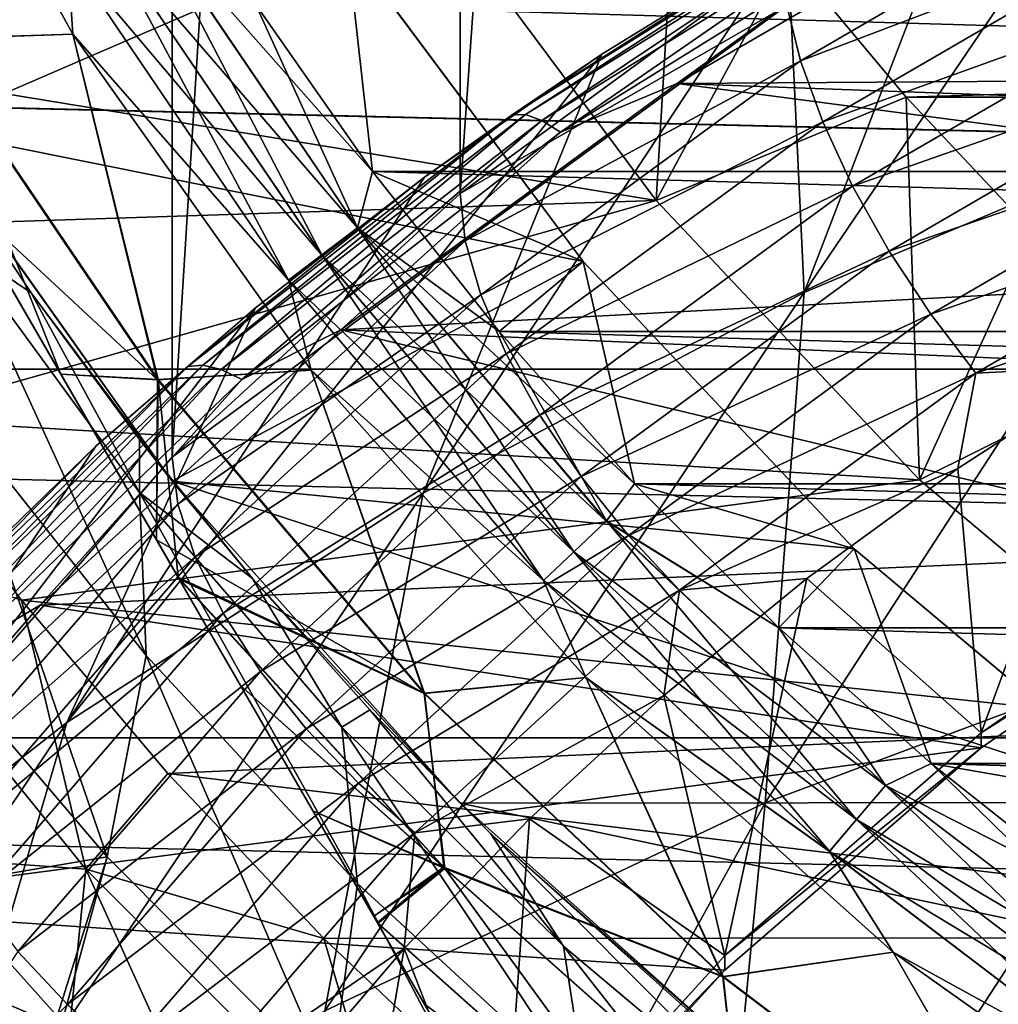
# Model space of a CAD drawing. Header units: metres. Extents: x -109 to 109, y -315 to 32.
# Tile 109 of 256: x -88.82 to -85.01, y -11.39 to -7.56. Entities that reach past the tile are written whole.
import ezdxf

# ---------------------------------------------------------------- set-up
doc = ezdxf.new("R2010")
doc.units = ezdxf.units.M
doc.layers.add('solid_K244242000C74_AAA', color=7, linetype='CONTINUOUS')

msp = doc.modelspace()

# ---------------------------------------------------------------- linework, layer by layer
at = {"layer": 'solid_K244242000C74_AAA'}
for points in [[(-87.106598, -8.232085, 30.248682), (-85.852707, 9.603555, 6.730431), (-87.107803, 8.687385, 6.083086)], [(-87.106598, -8.232085, 30.248682), (-85.852348, -7.313922, 30.891586), (-85.852707, 9.603555, 6.730431)], [(-88.22747, -9.25951, 29.529272), (-87.107803, 8.687385, 6.083086), (-88.229416, 7.660931, 5.360122)], [(-88.22747, -9.25951, 29.529272), (-87.106598, -8.232085, 30.248682), (-87.107803, 8.687385, 6.083086)], [(-89.200867, -10.383277, 28.742401), (-88.229416, 7.660931, 5.360122), (-89.202988, 6.535293, 4.574272)], [(-89.200867, -10.383277, 28.742401), (-88.22747, -9.25951, 29.529272), (-88.229416, 7.660931, 5.360122)], [(-92.265114, -2.694018, -44.252209), (-86.706497, -12.321825, -44), (-92.274261, -2.678175, -44)], [(-86.706497, -12.321825, -34), (-92.274261, -2.678175, -44), (-86.706497, -12.321825, -44)], [(-86.706497, -12.321825, -34), (-92.274261, -2.678175, -34), (-92.274261, -2.678175, -44)], [(-86.715645, -12.305982, -33.747791), (-92.265114, -2.694018, -33.747791), (-92.274261, -2.678175, -34)], [(-86.715645, -12.305982, -33.747791), (-92.274261, -2.678175, -34), (-86.706497, -12.321825, -34)], [(-92.265114, -2.694018, -44.252209), (-86.715645, -12.305982, -44.252209), (-86.706497, -12.321825, -44)], [(-92.265114, -2.694018, -44.252209), (-92.237274, -2.742238, -44.50552), (-86.715645, -12.305982, -44.252209)], [(-86.743484, -12.257762, -33.49448), (-92.237274, -2.742238, -33.49448), (-92.265114, -2.694018, -33.747791)], [(-86.715645, -12.305982, -33.747791), (-86.743484, -12.257762, -33.49448), (-92.265114, -2.694018, -33.747791)], [(-92.237274, -2.742238, -44.50552), (-86.743484, -12.257762, -44.50552), (-86.715645, -12.305982, -44.252209)], [(-92.237274, -2.742238, -44.50552), (-92.202515, -2.802446, -44.701092), (-86.743484, -12.257762, -44.50552)], [(-86.778831, -12.196541, -33.296093), (-92.201927, -2.803459, -33.296093), (-92.237274, -2.742238, -33.49448)], [(-86.743484, -12.257762, -33.49448), (-86.778831, -12.196541, -33.296093), (-92.237274, -2.742238, -33.49448)], [(-92.202515, -2.802446, -44.701092), (-86.778244, -12.197554, -44.701092), (-86.743484, -12.257762, -44.50552)], [(-92.189194, -2.825514, -44.762299), (-86.778244, -12.197554, -44.701092), (-92.202515, -2.802446, -44.701092)], [(-86.791565, -12.174485, -33.237701), (-92.189194, -2.825515, -33.237701), (-92.201927, -2.803459, -33.296093)], [(-86.791565, -12.174485, -33.237701), (-92.201927, -2.803459, -33.296093), (-86.778831, -12.196541, -33.296093)], [(-92.189194, -2.825514, -44.762299), (-86.791565, -12.174485, -44.762299), (-86.778244, -12.197554, -44.701092)], [(-92.118607, -2.947781, -45.022755), (-86.791565, -12.174485, -44.762299), (-92.189194, -2.825514, -44.762299)], [(-86.86216, -12.052218, -32.977245), (-92.118607, -2.947782, -32.977245), (-92.189194, -2.825515, -33.237701)], [(-86.86216, -12.052218, -32.977245), (-92.189194, -2.825515, -33.237701), (-86.791565, -12.174485, -33.237701)], [(-92.118607, -2.947781, -45.022755), (-86.86216, -12.052219, -45.022755), (-86.791565, -12.174485, -44.762299)], [(-92.118607, -2.947781, -45.022755), (-92.022079, -3.11497, -45.287148), (-86.86216, -12.052219, -45.022755)], [(-86.958687, -11.885028, -32.712852), (-92.022079, -3.114972, -32.712852), (-92.118607, -2.947782, -32.977245)], [(-86.86216, -12.052218, -32.977245), (-86.958687, -11.885028, -32.712852), (-92.118607, -2.947782, -32.977245)], [(-92.022079, -3.11497, -45.287148), (-86.958679, -11.88503, -45.287148), (-86.86216, -12.052219, -45.022755)], [(-92.022079, -3.11497, -45.287148), (-91.976051, -3.194696, -45.391903), (-86.958679, -11.88503, -45.287148)], [(-87.005974, -11.803126, -32.605392), (-91.974792, -3.196874, -32.605392), (-92.022079, -3.114972, -32.712852)], [(-86.958687, -11.885028, -32.712852), (-87.005974, -11.803126, -32.605392), (-92.022079, -3.114972, -32.712852)], [(-91.976051, -3.194696, -45.391903), (-87.004715, -11.805305, -45.391903), (-86.958679, -11.88503, -45.287148)], [(-91.895561, -3.334101, -45.55389), (-87.004715, -11.805305, -45.391903), (-91.976051, -3.194696, -45.391903)], [(-87.085197, -11.665896, -32.44611), (-91.895561, -3.334104, -32.44611), (-91.974792, -3.196874, -32.605392)], [(-87.085197, -11.665896, -32.44611), (-91.974792, -3.196874, -32.605392), (-87.005974, -11.803126, -32.605392)], [(-91.895561, -3.334101, -45.55389), (-87.085197, -11.665899, -45.55389), (-87.004715, -11.805305, -45.391903)], [(-91.895561, -3.334101, -45.55389), (-91.735283, -3.611717, -45.818626), (-87.085197, -11.665899, -45.55389)], [(-87.245483, -11.38828, -32.18137), (-91.735283, -3.61172, -32.18137), (-91.895561, -3.334104, -32.44611)], [(-87.085197, -11.665896, -32.44611), (-87.245483, -11.38828, -32.18137), (-91.895561, -3.334104, -32.44611)], [(-91.735283, -3.611717, -45.818626), (-87.245476, -11.388284, -45.818626), (-87.085197, -11.665899, -45.55389)], [(-91.735283, -3.611717, -45.818626), (-91.554382, -3.925044, -46.056053), (-87.245476, -11.388284, -45.818626)], [(-87.428543, -11.071201, -31.941393), (-91.552216, -3.928798, -31.941393), (-91.735283, -3.61172, -32.18137)], [(-87.245483, -11.38828, -32.18137), (-87.428543, -11.071201, -31.941393), (-91.735283, -3.61172, -32.18137)], [(-91.554382, -3.925044, -46.056053), (-87.426376, -11.074956, -46.056053), (-87.245476, -11.388284, -45.818626)], [(-91.538025, -3.953374, -46.075184), (-87.426376, -11.074956, -46.056053), (-91.554382, -3.925044, -46.056053)], [(-87.442734, -11.046624, -31.924814), (-91.538025, -3.953376, -31.924814), (-91.552216, -3.928798, -31.941393)], [(-87.442734, -11.046624, -31.924814), (-91.552216, -3.928798, -31.941393), (-87.428543, -11.071201, -31.941393)], [(-91.538025, -3.953374, -46.075184), (-87.442734, -11.046626, -46.075184), (-87.426376, -11.074956, -46.056053)], [(-91.300621, -4.364567, -46.316887), (-87.442734, -11.046626, -46.075184), (-91.538025, -3.953374, -46.075184)], [(-87.680138, -10.635432, -31.683113), (-91.300621, -4.364567, -31.683113), (-91.538025, -3.953376, -31.924814)], [(-87.680138, -10.635432, -31.683113), (-91.538025, -3.953376, -31.924814), (-87.442734, -11.046624, -31.924814)], [(-91.300621, -4.364567, -46.316887), (-87.680138, -10.635431, -46.316887), (-87.442734, -11.046626, -46.075184)], [(-91.300621, -4.364567, -46.316887), (-91.019447, -4.851574, -46.536758), (-87.680138, -10.635431, -46.316887)], [(-87.961311, -10.148425, -31.46324), (-91.019455, -4.85157, -31.463242), (-91.300621, -4.364567, -31.683113)], [(-87.680138, -10.635432, -31.683113), (-87.961311, -10.148425, -31.46324), (-91.300621, -4.364567, -31.683113)], [(-88.204697, -9.726868, -31.316374), (-90.776062, -5.273132, -31.316374), (-91.019455, -4.85157, -31.463242)], [(-87.961311, -10.148425, -31.46324), (-88.204697, -9.726868, -31.316374), (-91.019455, -4.85157, -31.463242)], [(-91.019447, -4.851574, -46.536758), (-87.961311, -10.148421, -46.536762), (-87.680138, -10.635431, -46.316887)], [(-91.019447, -4.851574, -46.536758), (-90.780365, -5.265686, -46.681358), (-87.961311, -10.148421, -46.536762)], [(-90.780365, -5.265686, -46.681358), (-88.200401, -9.734314, -46.681358), (-87.961311, -10.148421, -46.536762)], [(-90.691742, -5.419178, -46.726219), (-88.200401, -9.734314, -46.681358), (-90.780365, -5.265686, -46.681358)], [(-88.289017, -9.580819, -31.273779), (-90.69175, -5.419169, -31.273783), (-90.776062, -5.273132, -31.316374)], [(-88.289017, -9.580819, -31.273779), (-90.776062, -5.273132, -31.316374), (-88.204697, -9.726868, -31.316374)], [(-88.661179, -8.936227, -31.126055), (-90.69175, -5.419169, -31.273783), (-88.289017, -9.580819, -31.273779)], [(-90.319603, -6.06375, -31.12606), (-90.69175, -5.419169, -31.273783), (-88.661179, -8.936227, -31.126055)], [(-90.691742, -5.419178, -46.726219), (-88.289024, -9.58081, -46.726223), (-88.200401, -9.734314, -46.681358)], [(-90.319595, -6.063759, -46.873943), (-88.289024, -9.58081, -46.726223), (-90.691742, -5.419178, -46.726219)], [(-90.319603, -6.06375, -31.12606), (-88.661179, -8.936227, -31.126055), (-89.067101, -8.233137, -31.032131)], [(-88.661179, -8.936217, -46.873947), (-88.289024, -9.58081, -46.726223), (-90.319595, -6.063759, -46.873943)], [(-88.661179, -8.936217, -46.873947), (-90.319595, -6.063759, -46.873943), (-89.913673, -6.766841, -46.967865)], [(-89.390335, -6.207657, -47.75), (-88.614243, -7.611884, -47.75), (-89.183617, -7.631478, -47.246708)], [(-88.634773, -7.30125, -47.856464), (-88.614243, -7.611884, -47.75), (-89.390335, -6.207657, -47.75)], [(-89.390335, -6.207657, -30.25), (-88.614243, -7.611884, -30.25), (-88.634506, -7.301091, -30.143347)], [(-89.182045, -7.630531, -30.751143), (-88.614243, -7.611884, -30.25), (-89.390335, -6.207657, -30.25)], [(-85.767021, -8.618458, 40.292416), (-84.300598, -6.456816, 33.828465), (-85.079712, -6.83329, 33.564854)], [(-85.767021, -8.618458, 40.292416), (-84.199318, -7.956413, 40.755981), (-84.300598, -6.456816, 33.828465)], [(-87.545212, -7.265227, -27.5), (-89.200737, -7.980645, -27.5), (-90.014465, -6.508317, -27.5)], [(-86.343567, -8.259944, -49.5), (-86.252464, -6.731366, -48.5), (-87.236153, -7.060991, -49.5)], [(-86.343567, -8.259944, -49.5), (-85.828011, -7.308267, -48.5), (-86.252464, -6.731366, -48.5)], [(-88.661179, -8.936217, -46.873947), (-89.913673, -6.766841, -46.967865), (-89.067108, -8.23313, -46.967869)], [(-87.236092, -7.061069, -73.120003), (-90.690025, -6.828599, -73.120003), (-90.284668, -7.613733, -73.120003)], [(-85.767021, -8.618458, 40.292416), (-85.079712, -6.83329, 33.564854), (-85.831833, -7.244957, 33.2766)], [(-85.78109, -7.716523, 31.31077), (-84.41967, -6.925244, 31.86483), (-85.834373, -7.50023, 31.118376)], [(-84.34581, -7.170406, 32.010014), (-84.41967, -6.925244, 31.86483), (-85.78109, -7.716523, 31.31077)], [(-86.260796, -7.804766, 32.501133), (-84.828583, -6.972909, 33.083607), (-78.670784, -7.754424, 32.536385)], [(-85.355522, -7.147431, 32.978607), (-84.828583, -6.972909, 33.083607), (-86.260796, -7.804766, 32.501133)], [(-86.343742, -8.259704, -73.120003), (-87.236092, -7.061069, -73.120003), (-90.284668, -7.613733, -73.120003)], [(-87.236153, -7.060991, -49.5), (-87.236092, -7.061069, -73.120003), (-86.343742, -8.259704, -73.120003)], [(-86.343567, -8.259944, -49.5), (-87.236153, -7.060991, -49.5), (-86.343742, -8.259704, -73.120003)], [(-86.903229, -7.926142, 32.672798), (-85.831833, -7.244957, 33.2766), (-85.518044, -7.063582, 33.276768)], [(-86.903229, -7.926142, 32.672798), (-85.518044, -7.063582, 33.276768), (-86.851517, -7.925558, 32.565815)], [(-85.518044, -7.063582, 33.276768), (-85.473213, -7.067286, 33.166782), (-86.851517, -7.925558, 32.565815)], [(-86.851517, -7.925558, 32.565815), (-85.473213, -7.067286, 33.166782), (-86.787819, -7.948762, 32.468216)], [(-85.473213, -7.067286, 33.166782), (-85.417999, -7.095772, 33.065487), (-86.787819, -7.948762, 32.468216)], [(-88.346436, -7.127766, -47.983723), (-87.506348, -8.366808, -47.983723), (-88.495552, -7.217483, -47.935352)], [(-88.495262, -7.217309, -30.064522), (-87.644615, -8.471916, -30.064522), (-88.346138, -7.127583, -30.016214)], [(-88.346436, -7.127766, -47.983723), (-87.902534, -7.495881, -48), (-87.447166, -8.146531, -48)], [(-88.346436, -7.127766, -47.983723), (-87.447166, -8.146531, -48), (-87.506348, -8.366808, -47.983723)], [(-88.346138, -7.127583, -30.016214), (-87.506065, -8.366592, -30.016214), (-87.902534, -7.495881, -30)], [(-87.644615, -8.471916, -30.064522), (-87.506065, -8.366592, -30.016214), (-88.346138, -7.127583, -30.016214)], [(-86.787819, -7.948762, 32.468216), (-85.417999, -7.095772, 33.065487), (-86.715744, -7.994446, 32.385521)], [(-85.417999, -7.095772, 33.065487), (-85.355522, -7.147431, 32.978607), (-86.715744, -7.994446, 32.385521)], [(-86.715744, -7.994446, 32.385521), (-85.355522, -7.147431, 32.978607), (-86.260796, -7.804766, 32.501133)], [(-85.694527, -7.954306, 31.461123), (-84.34581, -7.170406, 32.010014), (-85.78109, -7.716523, 31.31077)], [(-84.246407, -7.430453, 32.105579), (-84.34581, -7.170406, 32.010014), (-85.694527, -7.954306, 31.461123)], [(-88.495552, -7.217483, -47.935352), (-87.644882, -8.47212, -47.935352), (-88.634773, -7.30125, -47.856464)], [(-88.634506, -7.301091, -30.143347), (-87.773987, -8.570263, -30.143347), (-88.495262, -7.217309, -30.064522)], [(-87.506348, -8.366808, -47.983723), (-87.644882, -8.47212, -47.935352), (-88.495552, -7.217483, -47.935352)], [(-87.773987, -8.570263, -30.143347), (-87.644615, -8.471916, -30.064522), (-88.495262, -7.217309, -30.064522)], [(-86.627724, -8.497711, -27.5), (-89.200737, -7.980645, -27.5), (-87.545212, -7.265227, -27.5)], [(-87.902534, -7.495881, -30), (-87.447166, -8.146531, -30), (-87.545624, -7.264666, -30)], [(-87.545624, -7.264666, -30), (-86.627434, -8.498011, -30), (-87.545212, -7.265227, -27.5)], [(-87.447166, -8.146531, -30), (-86.627434, -8.498011, -30), (-87.545624, -7.264666, -30)], [(-86.627434, -8.498011, -30), (-86.627724, -8.497711, -27.5), (-87.545212, -7.265227, -27.5)], [(-87.250801, -9.399573, 39.745472), (-85.831833, -7.244957, 33.2766), (-86.554596, -7.690521, 32.964615)], [(-87.250801, -9.399573, 39.745472), (-85.767021, -8.618458, 40.292416), (-85.831833, -7.244957, 33.2766)], [(-86.903229, -7.926142, 32.672798), (-86.554596, -7.690521, 32.964615), (-85.831833, -7.244957, 33.2766)], [(-88.634773, -7.30125, -47.856464), (-87.774231, -8.57045, -47.856464), (-88.614243, -7.611884, -47.75)], [(-87.644882, -8.47212, -47.935352), (-87.774231, -8.57045, -47.856464), (-88.634773, -7.30125, -47.856464)], [(-88.614243, -7.611884, -30.25), (-87.773987, -8.570263, -30.143347), (-88.634506, -7.301091, -30.143347)], [(-85.834373, -7.50023, 31.118376), (-85.852348, -7.313922, 30.891586), (-87.106598, -8.232085, 30.248682)], [(-86.343567, -8.259944, -49.5), (-85.369865, -7.857977, -48.5), (-85.828011, -7.308267, -48.5)], [(-85.828011, -7.308267, -48.5), (-85.369865, -7.857977, -48.5), (-67.171989, -7.308267, -48.5)], [(-85.369865, -7.857977, -48.5), (-67.630135, -7.857977, -48.5), (-67.171989, -7.308267, -48.5)], [(-85.578033, -8.20442, 31.563643), (-84.246407, -7.430453, 32.105579), (-85.694527, -7.954306, 31.461123)], [(-84.125282, -7.695371, 32.147846), (-84.246407, -7.430453, 32.105579), (-85.578033, -8.20442, 31.563643)], [(-107.257225, -7.461317, -83.82), (-45.742775, -7.461317, -83.82), (-46.132748, -8.916736, -83.82)], [(-107.257225, -7.461317, -83.82), (-46.132748, -8.916736, -83.82), (-106.867256, -8.916736, -83.82)], [(-65.552834, -8.146531, -48), (-87.447166, -8.146531, -48), (-87.902534, -7.495881, -48)], [(-65.097466, -7.495881, -48), (-65.552834, -8.146531, -48), (-87.902534, -7.495881, -48)], [(-87.506065, -8.366592, -30.016214), (-87.447166, -8.146531, -30), (-87.902534, -7.495881, -30)], [(-87.08622, -8.416629, 30.476706), (-85.834373, -7.50023, 31.118376), (-87.106598, -8.232085, 30.248682)], [(-85.78109, -7.716523, 31.31077), (-85.834373, -7.50023, 31.118376), (-87.08622, -8.416629, 30.476706)], [(-86.343742, -8.259704, -73.120003), (-90.284668, -7.613733, -73.120003), (-89.83609, -8.374655, -73.120003)], [(-88.614243, -7.611884, -47.75), (-88.284157, -8.958082, -47.246708), (-89.183617, -7.631478, -47.246708)], [(-88.282692, -8.95697, -30.751143), (-88.614243, -7.611884, -30.25), (-89.182045, -7.630531, -30.751143)], [(-88.614243, -7.611884, -47.75), (-87.685814, -8.920386, -47.75), (-88.284157, -8.958082, -47.246708)], [(-87.774231, -8.57045, -47.856464), (-87.685814, -8.920386, -47.75), (-88.614243, -7.611884, -47.75)], [(-88.614243, -7.611884, -30.25), (-87.685814, -8.920386, -30.25), (-87.773987, -8.570263, -30.143347)], [(-88.282692, -8.95697, -30.751143), (-87.685814, -8.920386, -30.25), (-88.614243, -7.611884, -30.25)], [(-89.067108, -8.23313, -46.967869), (-89.183617, -7.631478, -47.246708), (-88.284157, -8.958082, -47.246708)], [(-88.661179, -8.936227, -31.126055), (-88.282692, -8.95697, -30.751143), (-89.182045, -7.630531, -30.751143)], [(-89.067101, -8.233137, -31.032131), (-88.661179, -8.936227, -31.126055), (-89.182045, -7.630531, -30.751143)], [(-88.637215, -10.292687, 39.120106), (-86.554596, -7.690521, 32.964615), (-87.245712, -8.168579, 32.629875)], [(-88.637215, -10.292687, 39.120106), (-87.250801, -9.399573, 39.745472), (-86.554596, -7.690521, 32.964615)], [(-86.903229, -7.926142, 32.672798), (-87.245712, -8.168579, 32.629875), (-86.554596, -7.690521, 32.964615)], [(-85.436089, -8.457237, 31.614384), (-84.125282, -7.695371, 32.147846), (-85.578033, -8.20442, 31.563643)], [(-83.987106, -7.954959, 32.135189), (-84.125282, -7.695371, 32.147846), (-85.436089, -8.457237, 31.614384)], [(-87.025787, -8.62769, 30.672764), (-85.78109, -7.716523, 31.31077), (-87.08622, -8.416629, 30.476706)], [(-85.694527, -7.954306, 31.461123), (-85.78109, -7.716523, 31.31077), (-87.025787, -8.62769, 30.672764)], [(-86.260796, -7.804766, 32.501133), (-78.670784, -7.754424, 32.536385), (-80.085106, -8.029004, 32.34412)], [(-87.570755, -8.763027, 31.830153), (-86.260796, -7.804766, 32.501133), (-81.450836, -8.436193, 32.059002)], [(-86.715744, -7.994446, 32.385521), (-86.260796, -7.804766, 32.501133), (-87.570755, -8.763027, 31.830153)], [(-86.260796, -7.804766, 32.501133), (-80.085106, -8.029004, 32.34412), (-81.450836, -8.436193, 32.059002)], [(-85.318184, -9.346768, -49.5), (-85.369865, -7.857977, -48.5), (-86.343567, -8.259944, -49.5)], [(-85.369865, -7.857977, -48.5), (-84.87944, -8.378959, -48.5), (-67.630135, -7.857977, -48.5)], [(-85.318184, -9.346768, -49.5), (-84.87944, -8.378959, -48.5), (-85.369865, -7.857977, -48.5)], [(-88.166451, -8.906325, 31.986465), (-87.245712, -8.168579, 32.629875), (-86.903229, -7.926142, 32.672798)], [(-88.166451, -8.906325, 31.986465), (-86.903229, -7.926142, 32.672798), (-88.108452, -8.900868, 31.882893)], [(-88.108452, -8.900868, 31.882893), (-86.851517, -7.925558, 32.565815), (-88.037025, -8.918073, 31.789499)], [(-86.903229, -7.926142, 32.672798), (-86.851517, -7.925558, 32.565815), (-88.108452, -8.900868, 31.882893)], [(-86.851517, -7.925558, 32.565815), (-86.787819, -7.948762, 32.468216), (-88.037025, -8.918073, 31.789499)], [(-88.037025, -8.918073, 31.789499), (-86.787819, -7.948762, 32.468216), (-87.9562, -8.956964, 31.711559)], [(-86.787819, -7.948762, 32.468216), (-86.715744, -7.994446, 32.385521), (-87.9562, -8.956964, 31.711559)], [(-86.92762, -8.856976, 30.829067), (-85.694527, -7.954306, 31.461123), (-87.025787, -8.62769, 30.672764)], [(-85.578033, -8.20442, 31.563643), (-85.694527, -7.954306, 31.461123), (-86.92762, -8.856976, 30.829067)], [(-85.91925, -10.604717, 47.038685), (-84.199318, -7.956413, 40.755981), (-85.767021, -8.618458, 40.292416)], [(-85.91925, -10.604717, 47.038685), (-84.118484, -9.932855, 47.509129), (-84.199318, -7.956413, 40.755981)], [(-85.274162, -8.70302, 31.611391), (-83.987106, -7.954959, 32.135189), (-85.436089, -8.457237, 31.614384)], [(-83.837204, -8.199223, 32.068089), (-83.987106, -7.954959, 32.135189), (-85.274162, -8.70302, 31.611391)], [(-89.200737, -7.980645, -27.5), (-88.227341, -9.352504, -27.5), (-89.175308, -8.021004, -7.603578)], [(-86.627724, -8.497711, -27.5), (-88.227341, -9.352504, -27.5), (-89.200737, -7.980645, -27.5)], [(-87.9562, -8.956964, 31.711559), (-86.715744, -7.994446, 32.385521), (-87.570755, -8.763027, 31.830153)], [(-88.227341, -9.352504, -27.5), (-88.77594, -8.619817, -8.171597), (-89.175308, -8.021004, -7.603578)], [(-89.06485, -8.426018, -4.862532), (-89.175308, -8.021004, -7.603578), (-88.77594, -8.619817, -8.171597)], [(-87.506348, -8.366808, -47.983723), (-87.447166, -8.146531, -48), (-86.954872, -8.769349, -48)], [(-87.506065, -8.366592, -30.016214), (-86.954872, -8.769349, -30), (-87.447166, -8.146531, -30)], [(-87.447166, -8.146531, -30), (-86.954872, -8.769349, -30), (-86.627434, -8.498011, -30)], [(-66.045128, -8.769349, -48), (-86.954872, -8.769349, -48), (-87.447166, -8.146531, -48)], [(-65.552834, -8.146531, -48), (-66.045128, -8.769349, -48), (-87.447166, -8.146531, -48)], [(-88.637215, -10.292687, 39.120106), (-87.245712, -8.168579, 32.629875), (-87.903023, -8.677627, 32.273434)], [(-88.166451, -8.906325, 31.986465), (-87.903023, -8.677627, 32.273434), (-87.245712, -8.168579, 32.629875)], [(-85.098488, -8.932305, 31.554779), (-83.837204, -8.199223, 32.068089), (-85.274162, -8.70302, 31.611391)], [(-85.098488, -8.932305, 31.554779), (-83.908066, -8.536035, 31.867016), (-83.837204, -8.199223, 32.068089)], [(-88.661179, -8.936217, -46.873947), (-89.067108, -8.23313, -46.967869), (-88.284157, -8.958082, -47.246708)], [(-87.08622, -8.416629, 30.476706), (-87.106598, -8.232085, 30.248682), (-88.22747, -9.25951, 29.529272)], [(-86.795502, -9.095654, 30.939594), (-85.578033, -8.20442, 31.563643), (-86.92762, -8.856976, 30.829067)], [(-85.436089, -8.457237, 31.614384), (-85.578033, -8.20442, 31.563643), (-86.795502, -9.095654, 30.939594)], [(-86.343742, -8.259704, -73.120003), (-89.83609, -8.374655, -73.120003), (-89.345169, -9.109777, -73.120003)], [(-85.318153, -9.346768, -73.120003), (-86.343742, -8.259704, -73.120003), (-89.345169, -9.109777, -73.120003)], [(-86.343567, -8.259944, -49.5), (-86.343742, -8.259704, -73.120003), (-85.318153, -9.346768, -73.120003)], [(-85.318184, -9.346768, -49.5), (-86.343567, -8.259944, -49.5), (-85.318153, -9.346768, -73.120003)], [(-87.506348, -8.366808, -47.983723), (-86.537216, -9.507757, -47.983723), (-87.644882, -8.47212, -47.935352)], [(-87.644615, -8.471916, -30.064522), (-86.663307, -9.627198, -30.064522), (-87.506065, -8.366592, -30.016214)], [(-87.506348, -8.366808, -47.983723), (-86.954872, -8.769349, -48), (-86.42733, -9.362391, -48)], [(-87.506348, -8.366808, -47.983723), (-86.42733, -9.362391, -48), (-86.537216, -9.507757, -47.983723)], [(-87.506065, -8.366592, -30.016214), (-86.536957, -9.507512, -30.016214), (-86.954872, -8.769349, -30)], [(-86.663307, -9.627198, -30.064522), (-86.536957, -9.507512, -30.016214), (-87.506065, -8.366592, -30.016214)], [(-85.318184, -9.346768, -49.5), (-84.357765, -8.870054, -48.5), (-84.87944, -8.378959, -48.5)], [(-89.06485, -8.426018, -4.862532), (-88.329025, -10.031033, -3.206107), (-89.079933, -9.081411, -2.243412)], [(-89.06485, -8.426018, -4.862532), (-88.77594, -8.619817, -8.171597), (-88.354965, -9.39614, -5.821021)], [(-89.06485, -8.426018, -4.862532), (-88.354965, -9.39614, -5.821021), (-88.329025, -10.031033, -3.206107)], [(-88.204941, -9.44208, 29.758677), (-87.08622, -8.416629, 30.476706), (-88.22747, -9.25951, 29.529272)], [(-87.025787, -8.62769, 30.672764), (-87.08622, -8.416629, 30.476706), (-88.204941, -9.44208, 29.758677)], [(-87.570755, -8.763027, 31.830153), (-81.450836, -8.436193, 32.059002), (-82.749863, -8.970601, 31.684807)], [(-86.634521, -9.334535, 31.000093), (-85.436089, -8.457237, 31.614384), (-86.795502, -9.095654, 30.939594)], [(-85.274162, -8.70302, 31.611391), (-85.436089, -8.457237, 31.614384), (-86.634521, -9.334535, 31.000093)], [(-85.572266, -9.616424, -27.5), (-88.227341, -9.352504, -27.5), (-86.627724, -8.497711, -27.5)], [(-87.644882, -8.47212, -47.935352), (-86.663551, -9.627431, -47.935352), (-87.774231, -8.57045, -47.856464)], [(-87.773987, -8.570263, -30.143347), (-86.781288, -9.738955, -30.143347), (-87.644615, -8.471916, -30.064522)], [(-86.537216, -9.507757, -47.983723), (-86.663551, -9.627431, -47.935352), (-87.644882, -8.47212, -47.935352)], [(-86.781288, -9.738955, -30.143347), (-86.663307, -9.627198, -30.064522), (-87.644615, -8.471916, -30.064522)], [(-86.954872, -8.769349, -30), (-86.42733, -9.362391, -30), (-86.627434, -8.498011, -30)], [(-85.572319, -9.616365, -30), (-85.572266, -9.616424, -27.5), (-86.627724, -8.497711, -27.5)], [(-86.627434, -8.498011, -30), (-85.572319, -9.616365, -30), (-86.627724, -8.497711, -27.5)], [(-86.42733, -9.362391, -30), (-85.572319, -9.616365, -30), (-86.627434, -8.498011, -30)], [(-85.098488, -8.932305, 31.554779), (-84.552086, -8.904761, 31.608831), (-83.908066, -8.536035, 31.867016)], [(-87.774231, -8.57045, -47.856464), (-86.781517, -9.739168, -47.856464), (-87.685814, -8.920386, -47.75)], [(-86.663551, -9.627431, -47.935352), (-86.781517, -9.739168, -47.856464), (-87.774231, -8.57045, -47.856464)], [(-87.685814, -8.920386, -30.25), (-86.781288, -9.738955, -30.143347), (-87.773987, -8.570263, -30.143347)], [(-88.227341, -9.352504, -27.5), (-88.355072, -9.190059, -8.712233), (-88.77594, -8.619817, -8.171597)], [(-88.354965, -9.39614, -5.821021), (-88.77594, -8.619817, -8.171597), (-88.355072, -9.190059, -8.712233)], [(-87.632904, -11.415168, 46.471199), (-85.767021, -8.618458, 40.292416), (-87.250801, -9.399573, 39.745472)], [(-87.632904, -11.415168, 46.471199), (-85.91925, -10.604717, 47.038685), (-85.767021, -8.618458, 40.292416)], [(-88.138115, -9.647287, 29.958834), (-87.025787, -8.62769, 30.672764), (-88.204941, -9.44208, 29.758677)], [(-86.92762, -8.856976, 30.829067), (-87.025787, -8.62769, 30.672764), (-88.138115, -9.647287, 29.958834)], [(-89.913719, -11.289711, 38.421982), (-87.903023, -8.677627, 32.273434), (-88.524452, -9.216063, 31.896418)], [(-89.913719, -11.289711, 38.421982), (-88.637215, -10.292687, 39.120106), (-87.903023, -8.677627, 32.273434)], [(-88.166451, -8.906325, 31.986465), (-88.524452, -9.216063, 31.896418), (-87.903023, -8.677627, 32.273434)], [(-86.450874, -9.564421, 31.008232), (-85.274162, -8.70302, 31.611391), (-86.634521, -9.334535, 31.000093)], [(-85.098488, -8.932305, 31.554779), (-85.274162, -8.70302, 31.611391), (-86.450874, -9.564421, 31.008232)], [(-88.741753, -9.835621, 31.079113), (-87.570755, -8.763027, 31.830153), (-83.964478, -9.624993, 31.226597)], [(-87.9562, -8.956964, 31.711559), (-87.570755, -8.763027, 31.830153), (-88.741753, -9.835621, 31.079113)], [(-87.570755, -8.763027, 31.830153), (-82.749863, -8.970601, 31.684807), (-83.964478, -9.624993, 31.226597)], [(-66.57267, -9.362391, -48), (-86.42733, -9.362391, -48), (-86.954872, -8.769349, -48)], [(-66.045128, -8.769349, -48), (-66.57267, -9.362391, -48), (-86.954872, -8.769349, -48)], [(-86.536957, -9.507512, -30.016214), (-86.42733, -9.362391, -30), (-86.954872, -8.769349, -30)], [(-88.029572, -9.867063, 30.121796), (-86.92762, -8.856976, 30.829067), (-88.138115, -9.647287, 29.958834)], [(-86.795502, -9.095654, 30.939594), (-86.92762, -8.856976, 30.829067), (-88.029572, -9.867063, 30.121796)], [(-84.1735, -10.307273, -49.5), (-84.357765, -8.870054, -48.5), (-85.318184, -9.346768, -49.5)], [(-106.867256, -8.916736, -83.82), (-46.132748, -8.916736, -83.82), (-46.591377, -10.351391, -83.82)], [(-106.867256, -8.916736, -83.82), (-46.591377, -10.351391, -83.82), (-106.408623, -10.351391, -83.82)], [(-89.292892, -9.992641, 31.225819), (-88.524452, -9.216063, 31.896418), (-88.166451, -8.906325, 31.986465)], [(-89.292892, -9.992641, 31.225819), (-88.166451, -8.906325, 31.986465), (-89.229294, -9.981784, 31.126028)], [(-89.229294, -9.981784, 31.126028), (-88.108452, -8.900868, 31.882893), (-89.15097, -9.992337, 31.037291)], [(-88.166451, -8.906325, 31.986465), (-88.108452, -8.900868, 31.882893), (-89.229294, -9.981784, 31.126028)], [(-88.108452, -8.900868, 31.882893), (-88.037025, -8.918073, 31.789499), (-89.15097, -9.992337, 31.037291)], [(-89.15097, -9.992337, 31.037291), (-88.037025, -8.918073, 31.789499), (-89.06234, -10.023704, 30.964621)], [(-88.037025, -8.918073, 31.789499), (-87.9562, -8.956964, 31.711559), (-89.06234, -10.023704, 30.964621)], [(-87.685814, -8.920386, -47.75), (-87.246536, -10.179661, -47.246708), (-88.284157, -8.958082, -47.246708)], [(-87.245201, -10.178397, -30.751143), (-87.685814, -8.920386, -30.25), (-88.282692, -8.95697, -30.751143)], [(-87.685814, -8.920386, -47.75), (-86.616707, -10.116711, -47.75), (-87.246536, -10.179661, -47.246708)], [(-86.781517, -9.739168, -47.856464), (-86.616707, -10.116711, -47.75), (-87.685814, -8.920386, -47.75)], [(-87.685814, -8.920386, -30.25), (-86.616707, -10.116711, -30.25), (-86.781288, -9.738955, -30.143347)], [(-87.245201, -10.178397, -30.751143), (-86.616707, -10.116711, -30.25), (-87.685814, -8.920386, -30.25)], [(-85.077843, -10.332859, 30.608866), (-84.552086, -8.904761, 31.608831), (-85.168983, -9.303595, 31.329565)], [(-85.098488, -8.932305, 31.554779), (-85.168983, -9.303595, 31.329565), (-84.552086, -8.904761, 31.608831)], [(-85.077843, -10.332859, 30.608866), (-83.964874, -9.567869, 31.144518), (-84.552086, -8.904761, 31.608831)], [(-89.06234, -10.023704, 30.964621), (-87.9562, -8.956964, 31.711559), (-88.741753, -9.835621, 31.079113)], [(-88.661179, -8.936217, -46.873947), (-88.284157, -8.958082, -47.246708), (-88.289024, -9.58081, -46.726223)], [(-88.661179, -8.936227, -31.126055), (-88.289017, -9.580819, -31.273779), (-88.282692, -8.95697, -30.751143)], [(-88.284157, -8.958082, -47.246708), (-87.246536, -10.179661, -47.246708), (-88.289024, -9.58081, -46.726223)], [(-88.289017, -9.580819, -31.273779), (-88.204697, -9.726868, -31.316374), (-88.282692, -8.95697, -30.751143)], [(-88.204697, -9.726868, -31.316374), (-87.245201, -10.178397, -30.751143), (-88.282692, -8.95697, -30.751143)], [(-86.25164, -9.776459, 30.963696), (-85.098488, -8.932305, 31.554779), (-86.450874, -9.564421, 31.008232)], [(-86.25164, -9.776459, 30.963696), (-85.168983, -9.303595, 31.329565), (-85.098488, -8.932305, 31.554779)], [(-89.079933, -9.081411, -2.243412), (-88.481003, -10.815636, -0.65316), (-89.284653, -9.872813, 0.310664)], [(-89.079933, -9.081411, -2.243412), (-88.329025, -10.031033, -3.206107), (-88.481003, -10.815636, -0.65316)], [(-89.633423, -9.541992, -73.162537), (-88.814125, -9.815721, -73.120003), (-89.345169, -9.109777, -73.120003)], [(-85.318153, -9.346768, -73.120003), (-89.345169, -9.109777, -73.120003), (-88.814125, -9.815721, -73.120003)], [(-87.883492, -10.092943, 30.241285), (-86.795502, -9.095654, 30.939594), (-88.029572, -9.867063, 30.121796)], [(-86.634521, -9.334535, 31.000093), (-86.795502, -9.095654, 30.939594), (-87.883492, -10.092943, 30.241285)], [(-88.227341, -9.352504, -27.5), (-87.914932, -9.731354, -9.225159), (-88.355072, -9.190059, -8.712233)], [(-88.354965, -9.39614, -5.821021), (-88.355072, -9.190059, -8.712233), (-87.914932, -9.731354, -9.225159)], [(-89.913719, -11.289711, 38.421982), (-88.524452, -9.216063, 31.896418), (-89.108047, -9.782195, 31.500008)], [(-89.292892, -9.992641, 31.225819), (-89.108047, -9.782195, 31.500008), (-88.524452, -9.216063, 31.896418)], [(-88.204941, -9.44208, 29.758677), (-88.22747, -9.25951, 29.529272), (-89.200867, -10.383277, 28.742401)], [(-86.25164, -9.776459, 30.963696), (-85.756981, -9.731577, 31.029888), (-85.168983, -9.303595, 31.329565)], [(-85.077843, -10.332859, 30.608866), (-85.168983, -9.303595, 31.329565), (-85.756981, -9.731577, 31.029888)], [(-84.17334, -10.30738, -73.120003), (-85.318153, -9.346768, -73.120003), (-88.814125, -9.815721, -73.120003)], [(-88.227341, -9.352504, -27.5), (-87.106606, -10.606602, -27.5), (-87.914932, -9.731354, -9.225159)], [(-84.395149, -10.604134, -27.5), (-87.106606, -10.606602, -27.5), (-88.227341, -9.352504, -27.5)], [(-84.395149, -10.604134, -27.5), (-88.227341, -9.352504, -27.5), (-85.572266, -9.616424, -27.5)], [(-87.705505, -10.316231, 30.312702), (-86.634521, -9.334535, 31.000093), (-87.883492, -10.092943, 30.241285)], [(-86.450874, -9.564421, 31.008232), (-86.634521, -9.334535, 31.000093), (-87.705505, -10.316231, 30.312702)], [(-85.318184, -9.346768, -49.5), (-85.318153, -9.346768, -73.120003), (-84.17334, -10.30738, -73.120003)], [(-84.1735, -10.307273, -49.5), (-85.318184, -9.346768, -49.5), (-84.17334, -10.30738, -73.120003)], [(-86.537216, -9.507757, -47.983723), (-86.42733, -9.362391, -48), (-85.865791, -9.924127, -48)], [(-86.536957, -9.507512, -30.016214), (-85.865791, -9.924127, -30), (-86.42733, -9.362391, -30)], [(-86.42733, -9.362391, -30), (-85.865791, -9.924127, -30), (-85.572319, -9.616365, -30)], [(-67.134209, -9.924127, -48), (-85.865791, -9.924127, -48), (-86.42733, -9.362391, -48)], [(-66.57267, -9.362391, -48), (-67.134209, -9.924127, -48), (-86.42733, -9.362391, -48)], [(-89.243599, -12.356709, 45.811928), (-87.250801, -9.399573, 39.745472), (-88.637215, -10.292687, 39.120106)], [(-89.243599, -12.356709, 45.811928), (-87.632904, -11.415168, 46.471199), (-87.250801, -9.399573, 39.745472)], [(-88.354965, -9.39614, -5.821021), (-87.914932, -9.731354, -9.225159), (-87.566757, -10.310543, -6.730284)], [(-88.354965, -9.39614, -5.821021), (-87.505898, -10.919058, -4.11868), (-88.329025, -10.031033, -3.206107)], [(-88.354965, -9.39614, -5.821021), (-87.566757, -10.310543, -6.730284), (-87.505898, -10.919058, -4.11868)], [(-89.17646, -10.563687, 28.973318), (-88.204941, -9.44208, 29.758677), (-89.200867, -10.383277, 28.742401)], [(-88.138115, -9.647287, 29.958834), (-88.204941, -9.44208, 29.758677), (-89.17646, -10.563687, 28.973318)], [(-89.633423, -9.541992, -73.162537), (-89.232094, -10.814764, -73.288864), (-88.564072, -10.862537, -73.162537)], [(-89.633423, -9.541992, -73.162537), (-88.564072, -10.862537, -73.162537), (-88.814125, -9.815721, -73.120003)], [(-86.537216, -9.507757, -47.983723), (-85.450409, -10.537236, -47.983723), (-86.663551, -9.627431, -47.935352)], [(-86.663307, -9.627198, -30.064522), (-85.562851, -10.66961, -30.064522), (-86.536957, -9.507512, -30.016214)], [(-86.537216, -9.507757, -47.983723), (-85.865791, -9.924127, -48), (-85.450409, -10.537236, -47.983723)], [(-86.536957, -9.507512, -30.016214), (-85.45018, -10.536965, -30.016214), (-85.865791, -9.924127, -30)], [(-85.562851, -10.66961, -30.064522), (-85.45018, -10.536965, -30.016214), (-86.536957, -9.507512, -30.016214)], [(-87.246536, -10.179661, -47.246708), (-88.200401, -9.734314, -46.681358), (-88.289024, -9.58081, -46.726223)], [(-87.502449, -10.528328, 30.333296), (-86.450874, -9.564421, 31.008232), (-87.705505, -10.316231, 30.312702)], [(-86.25164, -9.776459, 30.963696), (-86.450874, -9.564421, 31.008232), (-87.502449, -10.528328, 30.333296)], [(-83.964478, -9.624993, 31.226597), (-83.964874, -9.567869, 31.144518), (-85.077843, -10.332859, 30.608866)], [(-85.865791, -9.924127, -30), (-85.272934, -10.451867, -30), (-85.572319, -9.616365, -30)], [(-85.572319, -9.616365, -30), (-84.394798, -10.604422, -30), (-85.572266, -9.616424, -27.5)], [(-85.272934, -10.451867, -30), (-84.394798, -10.604422, -30), (-85.572319, -9.616365, -30)], [(-84.394798, -10.604422, -30), (-84.395149, -10.604134, -27.5), (-85.572266, -9.616424, -27.5)], [(-89.104088, -10.762491, 29.177959), (-88.138115, -9.647287, 29.958834), (-89.17646, -10.563687, 28.973318)], [(-88.029572, -9.867063, 30.121796), (-88.138115, -9.647287, 29.958834), (-89.104088, -10.762491, 29.177959)], [(-88.741753, -9.835621, 31.079113), (-83.964478, -9.624993, 31.226597), (-85.078133, -10.390463, 30.690609)], [(-86.663551, -9.627431, -47.935352), (-85.563065, -10.669868, -47.935352), (-86.781517, -9.739168, -47.856464)], [(-86.781288, -9.738955, -30.143347), (-85.668053, -10.793468, -30.143347), (-86.663307, -9.627198, -30.064522)], [(-85.450409, -10.537236, -47.983723), (-85.563065, -10.669868, -47.935352), (-86.663551, -9.627431, -47.935352)], [(-85.668053, -10.793468, -30.143347), (-85.562851, -10.66961, -30.064522), (-86.663307, -9.627198, -30.064522)], [(-85.078133, -10.390463, 30.690609), (-83.964478, -9.624993, 31.226597), (-85.077843, -10.332859, 30.608866)], [(-88.204697, -9.726868, -31.316374), (-87.169579, -10.855092, -31.31955), (-87.245201, -10.178397, -30.751143)], [(-87.961311, -10.148425, -31.46324), (-87.169579, -10.855092, -31.31955), (-88.204697, -9.726868, -31.316374)], [(-87.961311, -10.148421, -46.536762), (-88.200401, -9.734314, -46.681358), (-87.166473, -10.86026, -46.678066)], [(-87.246536, -10.179661, -47.246708), (-87.166473, -10.86026, -46.678066), (-88.200401, -9.734314, -46.681358)], [(-87.106606, -10.606602, -27.5), (-87.457947, -10.24321, -9.710356), (-87.914932, -9.731354, -9.225159)], [(-87.566757, -10.310543, -6.730284), (-87.914932, -9.731354, -9.225159), (-87.457947, -10.24321, -9.710356)], [(-86.075775, -11.199313, 30.002169), (-85.756981, -9.731577, 31.029888), (-86.313019, -10.186393, 30.711424)], [(-86.25164, -9.776459, 30.963696), (-86.313019, -10.186393, 30.711424), (-85.756981, -9.731577, 31.029888)], [(-86.075775, -11.199313, 30.002169), (-85.077843, -10.332859, 30.608866), (-85.756981, -9.731577, 31.029888)], [(-86.781517, -9.739168, -47.856464), (-85.668259, -10.793704, -47.856464), (-86.616707, -10.116711, -47.75)], [(-85.563065, -10.669868, -47.935352), (-85.668259, -10.793704, -47.856464), (-86.781517, -9.739168, -47.856464)], [(-86.616707, -10.116711, -30.25), (-85.668053, -10.793468, -30.143347), (-86.781288, -9.738955, -30.143347)], [(-87.282158, -10.721067, 30.302275), (-86.25164, -9.776459, 30.963696), (-87.502449, -10.528328, 30.333296)], [(-87.282158, -10.721067, 30.302275), (-86.313019, -10.186393, 30.711424), (-86.25164, -9.776459, 30.963696)], [(-89.758804, -11.00894, 30.257547), (-88.741753, -9.835621, 31.079113), (-85.078133, -10.390463, 30.690609)], [(-89.06234, -10.023704, 30.964621), (-88.741753, -9.835621, 31.079113), (-89.758804, -11.00894, 30.257547)], [(-84.17334, -10.30738, -73.120003), (-88.814125, -9.815721, -73.120003), (-88.24437, -10.490769, -73.120003)], [(-88.564072, -10.862537, -73.162537), (-88.24437, -10.490769, -73.120003), (-88.814125, -9.815721, -73.120003)], [(-89.284653, -9.872813, 0.310664), (-88.481003, -10.815636, -0.65316), (-89.174408, -10.933633, 1.628169)], [(-88.986534, -10.971866, 29.348204), (-88.029572, -9.867063, 30.121796), (-89.104088, -10.762491, 29.177959)], [(-87.883492, -10.092943, 30.241285), (-88.029572, -9.867063, 30.121796), (-88.986534, -10.971866, 29.348204)], [(-67.727066, -10.451867, -48), (-85.272934, -10.451867, -48), (-85.865791, -9.924127, -48)], [(-85.450409, -10.537236, -47.983723), (-85.865791, -9.924127, -48), (-85.272934, -10.451867, -48)], [(-67.134209, -9.924127, -48), (-67.727066, -10.451867, -48), (-85.865791, -9.924127, -48)], [(-85.45018, -10.536965, -30.016214), (-85.272934, -10.451867, -30), (-85.865791, -9.924127, -30)], [(-86.159111, -13.059413, 53.583263), (-84.118484, -9.932855, 47.509129), (-85.91925, -10.604717, 47.038685)], [(-86.159111, -13.059413, 53.583263), (-84.644363, -12.511827, 53.949829), (-84.118484, -9.932855, 47.509129)], [(-88.329025, -10.031033, -3.206107), (-87.610168, -11.690053, -1.565981), (-88.481003, -10.815636, -0.65316)], [(-88.329025, -10.031033, -3.206107), (-87.505898, -10.919058, -4.11868), (-87.610168, -11.690053, -1.565981)], [(-88.828331, -11.183748, 29.477495), (-87.883492, -10.092943, 30.241285), (-88.986534, -10.971866, 29.348204)], [(-87.705505, -10.316231, 30.312702), (-87.883492, -10.092943, 30.241285), (-88.828331, -11.183748, 29.477495)], [(-86.616707, -10.116711, -47.75), (-86.082924, -11.281892, -47.246708), (-87.246536, -10.179661, -47.246708)], [(-86.081734, -11.280493, -30.751143), (-86.616707, -10.116711, -30.25), (-87.245201, -10.178397, -30.751143)], [(-86.616707, -10.116711, -47.75), (-85.420387, -11.185811, -47.75), (-86.082924, -11.281892, -47.246708)], [(-85.668259, -10.793704, -47.856464), (-85.420387, -11.185811, -47.75), (-86.616707, -10.116711, -47.75)], [(-86.616707, -10.116711, -30.25), (-85.420387, -11.185811, -30.25), (-85.668053, -10.793468, -30.143347)], [(-86.081734, -11.280493, -30.751143), (-85.420387, -11.185811, -30.25), (-86.616707, -10.116711, -30.25)], [(-87.680138, -10.635431, -46.316887), (-87.961311, -10.148421, -46.536762), (-87.166473, -10.86026, -46.678066)], [(-87.680138, -10.635432, -31.683113), (-87.169579, -10.855092, -31.31955), (-87.961311, -10.148425, -31.46324)], [(-87.282158, -10.721067, 30.302275), (-86.836197, -10.667303, 30.374687), (-86.313019, -10.186393, 30.711424)], [(-87.246536, -10.179661, -47.246708), (-86.082924, -11.281892, -47.246708), (-87.166473, -10.86026, -46.678066)], [(-87.169579, -10.855092, -31.31955), (-86.081734, -11.280493, -30.751143), (-87.245201, -10.178397, -30.751143)], [(-86.075775, -11.199313, 30.002169), (-86.313019, -10.186393, 30.711424), (-86.836197, -10.667303, 30.374687)], [(-87.566757, -10.310543, -6.730284), (-87.457947, -10.24321, -9.710356), (-86.70369, -11.163073, -7.583372)], [(-87.106606, -10.606602, -27.5), (-86.986443, -10.725417, -10.167666), (-87.457947, -10.24321, -9.710356)], [(-86.70369, -11.163073, -7.583372), (-87.457947, -10.24321, -9.710356), (-86.986443, -10.725417, -10.167666)], [(-90.733849, -13.4162, 45.058792), (-88.637215, -10.292687, 39.120106), (-89.913719, -11.289711, 38.421982)], [(-90.733849, -13.4162, 45.058792), (-89.243599, -12.356709, 45.811928), (-88.637215, -10.292687, 39.120106)], [(-82.925003, -11.128427, -73.120003), (-84.17334, -10.30738, -73.120003), (-88.24437, -10.490769, -73.120003)], [(-87.566757, -10.310543, -6.730284), (-86.614967, -11.74051, -4.974256), (-87.505898, -10.919058, -4.11868)], [(-87.566757, -10.310543, -6.730284), (-86.70369, -11.163073, -7.583372), (-86.614967, -11.74051, -4.974256)], [(-88.635567, -11.38998, 29.560854), (-87.705505, -10.316231, 30.312702), (-88.828331, -11.183748, 29.477495)], [(-87.502449, -10.528328, 30.333296), (-87.705505, -10.316231, 30.312702), (-88.635567, -11.38998, 29.560854)], [(-85.078133, -10.390463, 30.690609), (-85.077843, -10.332859, 30.608866), (-86.075775, -11.199313, 30.002169)], [(-106.408623, -10.351391, -83.82), (-46.591377, -10.351391, -83.82), (-47.117771, -11.762788, -83.82)], [(-106.408623, -10.351391, -83.82), (-47.117771, -11.762788, -83.82), (-105.882225, -11.762788, -83.82)], [(-89.758804, -11.00894, 30.257547), (-85.078133, -10.390463, 30.690609), (-86.075653, -11.256565, 30.084158)], [(-86.075653, -11.256565, 30.084158), (-85.078133, -10.390463, 30.690609), (-86.075775, -11.199313, 30.002169)], [(-85.450409, -10.537236, -47.983723), (-85.272934, -10.451867, -48), (-84.650291, -10.944372, -48)], [(-85.45018, -10.536965, -30.016214), (-84.258469, -11.442882, -30.016214), (-85.272934, -10.451867, -30)], [(-85.272934, -10.451867, -30), (-84.650291, -10.944372, -30), (-84.394798, -10.604422, -30)], [(-68.349709, -10.944372, -48), (-84.650291, -10.944372, -48), (-85.272934, -10.451867, -48)], [(-67.727066, -10.451867, -48), (-68.349709, -10.944372, -48), (-85.272934, -10.451867, -48)], [(-84.258469, -11.442882, -30.016214), (-84.650291, -10.944372, -30), (-85.272934, -10.451867, -30)], [(-88.564072, -10.862537, -73.162537), (-87.637299, -11.133141, -73.120003), (-88.24437, -10.490769, -73.120003)], [(-82.925003, -11.128427, -73.120003), (-88.24437, -10.490769, -73.120003), (-87.637299, -11.133141, -73.120003)], [(-88.415665, -11.582621, 29.595072), (-87.502449, -10.528328, 30.333296), (-88.635567, -11.38998, 29.560854)], [(-87.282158, -10.721067, 30.302275), (-87.502449, -10.528328, 30.333296), (-88.415665, -11.582621, 29.595072)], [(-85.450409, -10.537236, -47.983723), (-84.258667, -11.443175, -47.983723), (-85.563065, -10.669868, -47.935352)], [(-85.562851, -10.66961, -30.064522), (-84.356133, -11.58693, -30.064522), (-85.45018, -10.536965, -30.016214)], [(-85.450409, -10.537236, -47.983723), (-84.650291, -10.944372, -48), (-84.258667, -11.443175, -47.983723)], [(-84.356133, -11.58693, -30.064522), (-84.258469, -11.442882, -30.016214), (-85.45018, -10.536965, -30.016214)], [(-87.621567, -13.692873, 53.139709), (-85.91925, -10.604717, 47.038685), (-87.632904, -11.415168, 46.471199)], [(-87.621567, -13.692873, 53.139709), (-86.159111, -13.059413, 53.583263), (-85.91925, -10.604717, 47.038685)], [(-83.110268, -11.449247, -27.5), (-87.106606, -10.606602, -27.5), (-84.395149, -10.604134, -27.5)], [(-87.106606, -10.606602, -27.5), (-85.852501, -11.727337, -27.5), (-86.986443, -10.725417, -10.167666)], [(-83.110268, -11.449247, -27.5), (-85.852501, -11.727337, -27.5), (-87.106606, -10.606602, -27.5)], [(-87.680138, -10.635431, -46.316887), (-87.166473, -10.86026, -46.678066), (-87.442734, -11.046626, -46.075184)], [(-87.680138, -10.635432, -31.683113), (-87.442734, -11.046624, -31.924814), (-87.169579, -10.855092, -31.31955)], [(-86.943268, -12.153883, 29.333771), (-86.836197, -10.667303, 30.374687), (-87.323914, -11.171976, 30.021311)], [(-87.282158, -10.721067, 30.302275), (-87.323914, -11.171976, 30.021311), (-86.836197, -10.667303, 30.374687)], [(-86.943268, -12.153883, 29.333771), (-86.075775, -11.199313, 30.002169), (-86.836197, -10.667303, 30.374687)], [(-85.563065, -10.669868, -47.935352), (-84.356323, -11.587211, -47.935352), (-85.668259, -10.793704, -47.856464)], [(-85.668053, -10.793468, -30.143347), (-84.447334, -11.721437, -30.143347), (-85.562851, -10.66961, -30.064522)], [(-84.258667, -11.443175, -47.983723), (-84.356323, -11.587211, -47.935352), (-85.563065, -10.669868, -47.935352)], [(-84.447334, -11.721437, -30.143347), (-84.356133, -11.58693, -30.064522), (-85.562851, -10.66961, -30.064522)], [(-88.177094, -11.754251, 29.578831), (-87.282158, -10.721067, 30.302275), (-88.415665, -11.582621, 29.595072)], [(-88.177094, -11.754251, 29.578831), (-87.323914, -11.171976, 30.021311), (-87.282158, -10.721067, 30.302275)], [(-85.852501, -11.727337, -27.5), (-86.007179, -11.602308, -10.998923), (-86.986443, -10.725417, -10.167666)], [(-85.770012, -11.947598, -8.373143), (-86.986443, -10.725417, -10.167666), (-86.007179, -11.602308, -10.998923)], [(-86.70369, -11.163073, -7.583372), (-86.986443, -10.725417, -10.167666), (-85.770012, -11.947598, -8.373143)], [(-85.668259, -10.793704, -47.856464), (-84.447502, -11.721694, -47.856464), (-85.420387, -11.185811, -47.75)], [(-84.356323, -11.587211, -47.935352), (-84.447502, -11.721694, -47.856464), (-85.668259, -10.793704, -47.856464)], [(-85.420387, -11.185811, -30.25), (-84.447334, -11.721437, -30.143347), (-85.668053, -10.793468, -30.143347)], [(-98.604401, -21.076445, -78.325066), (-88.627922, -11.488202, -73.288864), (-89.232094, -10.814764, -73.288864)], [(-88.564072, -10.862537, -73.162537), (-89.232094, -10.814764, -73.288864), (-88.627922, -11.488202, -73.288864)], [(-88.481003, -10.815636, -0.65316), (-88.774536, -11.750694, 1.750049), (-89.174408, -10.933633, 1.628169)], [(-88.481003, -10.815636, -0.65316), (-88.748955, -11.800182, 1.757434), (-88.774536, -11.750694, 1.750049)], [(-88.481003, -10.815636, -0.65316), (-87.610168, -11.690053, -1.565981), (-88.748955, -11.800182, 1.757434)], [(-88.564072, -10.862537, -73.162537), (-88.627922, -11.488202, -73.288864), (-87.988182, -12.127944, -73.288864)], [(-88.564072, -10.862537, -73.162537), (-87.988182, -12.127944, -73.288864), (-87.362534, -12.06407, -73.162537)], [(-88.564072, -10.862537, -73.162537), (-87.362534, -12.06407, -73.162537), (-87.637299, -11.133141, -73.120003)], [(-87.442734, -11.046624, -31.924814), (-87.428543, -11.071201, -31.941393), (-87.169579, -10.855092, -31.31955)], [(-87.166473, -10.86026, -46.678066), (-87.426376, -11.074956, -46.056053), (-87.442734, -11.046626, -46.075184)], [(-87.428543, -11.071201, -31.941393), (-86.244125, -12.126835, -31.941523), (-87.169579, -10.855092, -31.31955)], [(-87.166473, -10.86026, -46.678066), (-86.243057, -12.129184, -46.055901), (-87.426376, -11.074956, -46.056053)], [(-87.169579, -10.855092, -31.31955), (-86.017464, -11.878161, -31.31955), (-86.081734, -11.280493, -30.751143)], [(-86.244125, -12.126835, -31.941523), (-86.017464, -11.878161, -31.31955), (-87.169579, -10.855092, -31.31955)], [(-87.166473, -10.86026, -46.678066), (-86.015678, -11.881532, -46.678066), (-86.243057, -12.129184, -46.055901)], [(-86.082924, -11.281892, -47.246708), (-86.015678, -11.881532, -46.678066), (-87.166473, -10.86026, -46.678066)], [(-87.505898, -10.919058, -4.11868), (-86.677628, -12.492188, -2.421041), (-87.610168, -11.690053, -1.565981)], [(-87.505898, -10.919058, -4.11868), (-86.614967, -11.74051, -4.974256), (-86.677628, -12.492188, -2.421041)], [(-89.200867, -23.457733, 19.58757), (-89.174408, -10.933633, 1.628169), (-88.774536, -11.750694, 1.750049)], [(-90.609055, -12.26822, 29.37579), (-89.758804, -11.00894, 30.257547), (-86.943535, -12.211507, 29.415501)], [(-89.758804, -11.00894, 30.257547), (-86.075653, -11.256565, 30.084158), (-86.943535, -12.211507, 29.415501)], [(-87.245483, -11.38828, -32.18137), (-86.244125, -12.126835, -31.941523), (-87.428543, -11.071201, -31.941393)], [(-87.245476, -11.388284, -45.818626), (-87.426376, -11.074956, -46.056053), (-86.243057, -12.129184, -46.055901)], [(-82.925003, -11.128427, -73.120003), (-87.637299, -11.133141, -73.120003), (-86.995583, -11.740047, -73.120003)], [(-87.362534, -12.06407, -73.162537), (-86.995583, -11.740047, -73.120003), (-87.637299, -11.133141, -73.120003)], [(-81.589783, -11.798996, -73.120003), (-82.925003, -11.128427, -73.120003), (-86.995583, -11.740047, -73.120003)], [(-88.635567, -11.38998, 29.560854), (-88.828331, -11.183748, 29.477495), (-89.618141, -12.354352, 28.657829)], [(-88.177094, -11.754251, 29.578831), (-87.775032, -11.699059, 29.652243), (-87.323914, -11.171976, 30.021311)], [(-87.670441, -13.185469, 28.611448), (-87.323914, -11.171976, 30.021311), (-87.775032, -11.699059, 29.652243)], [(-87.670441, -13.185469, 28.611448), (-86.943268, -12.153883, 29.333771), (-87.323914, -11.171976, 30.021311)], [(-86.70369, -11.163073, -7.583372), (-85.661232, -12.490652, -5.76576), (-86.614967, -11.74051, -4.974256)], [(-86.70369, -11.163073, -7.583372), (-85.770012, -11.947598, -8.373143), (-85.661232, -12.490652, -5.76576)], [(-85.420387, -11.185811, -47.75), (-84.806961, -12.251853, -47.246708), (-86.082924, -11.281892, -47.246708)], [(-84.805931, -12.250334, -30.751143), (-85.420387, -11.185811, -30.25), (-86.081734, -11.280493, -30.751143)], [(-85.420387, -11.185811, -47.75), (-84.111885, -12.114244, -47.75), (-84.806961, -12.251853, -47.246708)], [(-84.447502, -11.721694, -47.856464), (-84.111885, -12.114244, -47.75), (-85.420387, -11.185811, -47.75)], [(-85.420387, -11.185811, -30.25), (-84.111885, -12.114244, -30.25), (-84.447334, -11.721437, -30.143347)], [(-84.805931, -12.250334, -30.751143), (-84.111885, -12.114244, -30.25), (-85.420387, -11.185811, -30.25)], [(-86.075653, -11.256565, 30.084158), (-86.075775, -11.199313, 30.002169), (-86.943268, -12.153883, 29.333771)], [(-86.943535, -12.211507, 29.415501), (-86.075653, -11.256565, 30.084158), (-86.943268, -12.153883, 29.333771)], [(-86.082924, -11.281892, -47.246708), (-84.806961, -12.251853, -47.246708), (-86.015678, -11.881532, -46.678066)], [(-86.017464, -11.878161, -31.31955), (-84.805931, -12.250334, -30.751143), (-86.081734, -11.280493, -30.751143)], [(-87.085197, -11.665896, -32.44611), (-86.244125, -12.126835, -31.941523), (-87.245483, -11.38828, -32.18137)], [(-87.245476, -11.388284, -45.818626), (-86.243057, -12.129184, -46.055901), (-87.085197, -11.665899, -45.55389)]]:
    msp.add_3dface(points, dxfattribs=at)

doc.saveas('drawing.dxf')
